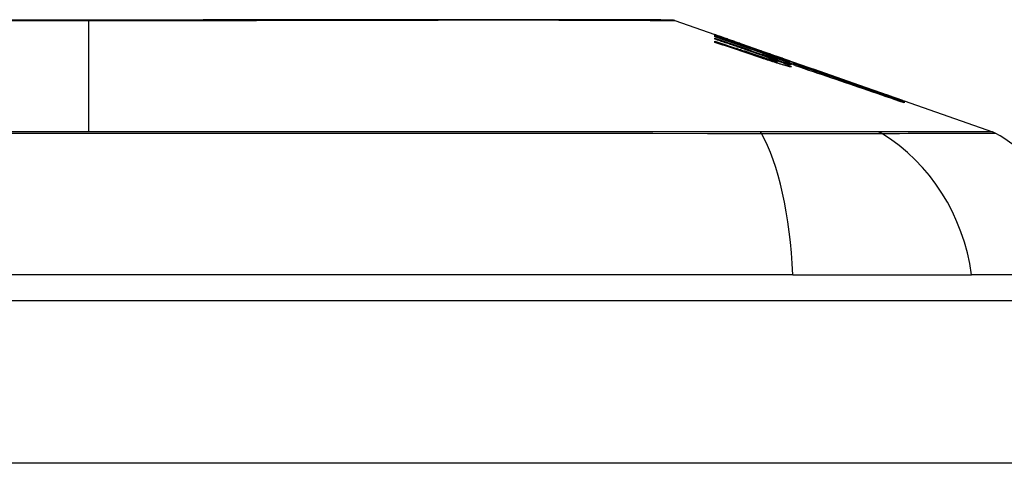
# Model space of a CAD drawing. Header units: inches. Extents: x 20 to 506, y 54 to 236.
# Tile 81 of 245: x 111.86 to 112.459, y 230.33 to 230.6. Entities that reach past the tile are written whole.
import ezdxf

# ---------------------------------------------------------------- set-up
doc = ezdxf.new("R2010")
doc.units = ezdxf.units.IN
doc.header["$MEASUREMENT"] = 0
doc.layers.add('Visible Edges(ANSI)', color=7, linetype='Continuous', lineweight=25)
doc.layers.add('Visible Tangent Edges(ANSI)', color=7, linetype='Continuous', lineweight=25)

msp = doc.modelspace()

# ---------------------------------------------------------------- linework, layer by layer
at = {"layer": 'Visible Edges(ANSI)'}
for p, q in [((112.25876, 230.59982), (112.2832, 230.59126)), ((112.2832, 230.59124), (112.2832, 230.59126)), ((112.2832, 230.5906), (112.2832, 230.59096)), ((112.2832, 230.58996), (112.2832, 230.5904)), ((112.30195, 230.58343), (112.2832, 230.58996)), ((112.2832, 230.58845), (112.2832, 230.5891)), ((112.2832, 230.58648), (112.2832, 230.5873)), ((112.28972, 230.58898), (112.33108, 230.5745)), ((112.29945, 230.58542), (112.29945, 230.58544)), ((112.29945, 230.58542), (112.29945, 230.58519)), ((112.30645, 230.58305), (112.30645, 230.58283)), ((112.31339, 230.58052), (112.31339, 230.58049)), ((112.31339, 230.58049), (112.31339, 230.58028)), ((112.31845, 230.57639), (112.31845, 230.57614)), ((112.3287, 230.57416), (112.3207, 230.57692)), ((112.3207, 230.57692), (112.3207, 230.57683)), ((112.3207, 230.57683), (112.3207, 230.57652)), ((112.32083, 230.57642), (112.32083, 230.57561)), ((112.32083, 230.57501), (112.32083, 230.57398)), ((112.32595, 230.575), (112.33108, 230.57324)), ((112.3287, 230.57533), (112.3287, 230.57525)), ((112.3287, 230.57496), (112.3287, 230.57462)), ((112.3287, 230.57448), (112.3287, 230.57416)), ((112.33108, 230.5744), (112.33108, 230.5745)), ((112.33108, 230.5745), (112.39741, 230.55129)), ((112.33108, 230.5744), (112.33108, 230.57432)), ((112.33108, 230.5737), (112.33108, 230.57416)), ((112.33108, 230.57324), (112.33108, 230.57359)), ((112.33108, 230.57324), (112.33108, 230.57295)), ((112.33221, 230.57228), (112.33221, 230.57226)), ((112.39741, 230.55129), (112.39741, 230.55117)), ((112.39845, 230.55092), (112.39845, 230.5508)), ((112.39845, 230.55092), (112.45229, 230.53208)), ((112.39845, 230.55077), (112.39845, 230.55039)), ((112.39845, 230.55031), (112.39845, 230.54968)), ((112.33063, 230.44517), (111.47326, 230.44517)), ((112.33063, 230.44517), (112.43942, 230.44517)), ((112.51218, 230.44517), (112.43942, 230.44517)), ((68.44795, 230.42942), (116.05295, 230.42942))]:
    msp.add_line(p, q, dxfattribs=at)
at = {"layer": 'Visible Edges(ANSI)', "flags": 128}
for points in [[(112.25714, 230.60009), (112.25671, 230.60009), (112.25543, 230.6001), (112.25329, 230.6001), (112.25032, 230.60011), (112.24652, 230.60012), (112.24188, 230.60014), (112.2364, 230.60015), (112.23011, 230.60016), (112.22302, 230.60018), (112.21516, 230.6002), (112.20656, 230.60021), (112.19727, 230.60023), (112.18727, 230.60025), (112.17658, 230.60026), (112.16523, 230.60028), (112.15325, 230.60028), (112.14067, 230.60028), (112.12749, 230.60026), (112.11378, 230.60025), (112.09958, 230.60023), (112.08487, 230.60021), (112.0697, 230.6002), (112.05411, 230.60018), (112.03816, 230.60016), (112.02191, 230.60015), (112.00541, 230.60014), (111.98865, 230.60012), (111.97165, 230.60011), (111.95446, 230.6001), (111.93714, 230.6001), (111.91976, 230.60009), (111.90239, 230.60009), (111.88501, 230.60009), (111.86761, 230.6001), (111.85024, 230.6001)], [(112.2832, 230.59125), (112.28417, 230.59091), (112.28514, 230.59057), (112.28612, 230.59024), (112.28709, 230.5899), (112.28806, 230.58956), (112.28904, 230.58922), (112.29001, 230.58888), (112.29098, 230.58854), (112.29195, 230.5882), (112.29293, 230.58785), (112.2939, 230.58751), (112.29487, 230.58717), (112.29584, 230.58683), (112.29681, 230.58648), (112.29778, 230.58614), (112.29875, 230.58579), (112.29972, 230.58545), (112.30069, 230.58511), (112.30165, 230.58476), (112.30262, 230.58442), (112.30358, 230.58408), (112.30454, 230.58373), (112.3055, 230.58339), (112.30645, 230.58305)], [(112.29945, 230.58544), (112.29878, 230.58568), (112.29811, 230.58593), (112.29744, 230.58617), (112.29676, 230.58641), (112.29609, 230.58665), (112.29541, 230.58689), (112.29474, 230.58713), (112.29406, 230.58737), (112.29338, 230.58762), (112.29271, 230.58786), (112.29203, 230.5881), (112.29135, 230.58834), (112.29067, 230.58858), (112.28999, 230.58882), (112.28931, 230.58907), (112.28863, 230.58931), (112.28796, 230.58955), (112.28728, 230.58979), (112.2866, 230.59003), (112.28592, 230.59027), (112.28524, 230.59051), (112.28456, 230.59076), (112.28388, 230.591), (112.2832, 230.59124)], [(112.2832, 230.59096), (112.28388, 230.59073), (112.28456, 230.5905), (112.28524, 230.59027), (112.28591, 230.59004), (112.28659, 230.58981), (112.28727, 230.58958), (112.28795, 230.58935), (112.28863, 230.58912), (112.2893, 230.58889), (112.28998, 230.58866), (112.29066, 230.58842), (112.29134, 230.58819), (112.29202, 230.58796), (112.29269, 230.58773), (112.29337, 230.5875), (112.29405, 230.58727), (112.29472, 230.58704), (112.2954, 230.5868), (112.29608, 230.58657), (112.29675, 230.58634), (112.29743, 230.58611), (112.2981, 230.58588), (112.29878, 230.58565), (112.29945, 230.58542)], [(112.3066, 230.58278), (112.30564, 230.5831), (112.30467, 230.58343), (112.3037, 230.58376), (112.30272, 230.58409), (112.30175, 230.58441), (112.30078, 230.58474), (112.29981, 230.58507), (112.29883, 230.5854), (112.29786, 230.58572), (112.29688, 230.58605), (112.2959, 230.58638), (112.29493, 230.5867), (112.29395, 230.58703), (112.29297, 230.58736), (112.292, 230.58768), (112.29102, 230.58801), (112.29004, 230.58833), (112.28906, 230.58866), (112.28809, 230.58898), (112.28711, 230.58931), (112.28613, 230.58963), (112.28515, 230.58996), (112.28418, 230.59028), (112.2832, 230.5906)], [(112.2832, 230.5904), (112.28509, 230.58974), (112.28699, 230.58908), (112.28888, 230.58842), (112.29078, 230.58775), (112.29267, 230.58709), (112.29457, 230.58642), (112.29647, 230.58576), (112.29837, 230.58509), (112.30027, 230.58443), (112.30217, 230.58376), (112.30406, 230.5831), (112.30596, 230.58243), (112.30786, 230.58177), (112.30976, 230.5811), (112.31166, 230.58044), (112.31356, 230.57978), (112.31546, 230.57911), (112.31735, 230.57845), (112.31925, 230.57778), (112.32114, 230.57712), (112.32303, 230.57646), (112.32493, 230.5758), (112.32681, 230.57514), (112.3287, 230.57448)], [(112.2832, 230.5891), (112.2844, 230.58869), (112.2856, 230.58827), (112.28679, 230.58786), (112.28799, 230.58745), (112.28919, 230.58703), (112.29039, 230.58662), (112.29159, 230.58621), (112.29279, 230.58579), (112.29399, 230.58538), (112.29519, 230.58497), (112.29638, 230.58455), (112.29758, 230.58414), (112.29878, 230.58372), (112.29998, 230.58331), (112.30118, 230.5829), (112.30238, 230.58248), (112.30358, 230.58207), (112.30478, 230.58166), (112.30597, 230.58124), (112.30717, 230.58083), (112.30837, 230.58042), (112.30956, 230.58), (112.31076, 230.57959), (112.31195, 230.57918)], [(112.30195, 230.58203), (112.30117, 230.5823), (112.30039, 230.58257), (112.29961, 230.58284), (112.29883, 230.5831), (112.29805, 230.58337), (112.29727, 230.58364), (112.29649, 230.58391), (112.29571, 230.58417), (112.29492, 230.58444), (112.29414, 230.58471), (112.29336, 230.58497), (112.29258, 230.58524), (112.2918, 230.58551), (112.29102, 230.58578), (112.29023, 230.58604), (112.28945, 230.58631), (112.28867, 230.58658), (112.28789, 230.58685), (112.28711, 230.58711), (112.28633, 230.58738), (112.28555, 230.58765), (112.28476, 230.58791), (112.28398, 230.58818), (112.2832, 230.58845)], [(112.2832, 230.5873), (112.2844, 230.5869), (112.2856, 230.5865), (112.28679, 230.58609), (112.28799, 230.58569), (112.28919, 230.58529), (112.29039, 230.58488), (112.29159, 230.58448), (112.29279, 230.58408), (112.29399, 230.58367), (112.29519, 230.58327), (112.29639, 230.58287), (112.29759, 230.58246), (112.29878, 230.58206), (112.29998, 230.58165), (112.30118, 230.58125), (112.30238, 230.58084), (112.30358, 230.58044), (112.30478, 230.58003), (112.30597, 230.57963), (112.30717, 230.57923), (112.30837, 230.57882), (112.30956, 230.57842), (112.31076, 230.57801), (112.31195, 230.57761)], [(112.31177, 230.57692), (112.31058, 230.57732), (112.30939, 230.57772), (112.30821, 230.57811), (112.30702, 230.57851), (112.30583, 230.57891), (112.30464, 230.57931), (112.30345, 230.57971), (112.30226, 230.58011), (112.30107, 230.58051), (112.29988, 230.58091), (112.29868, 230.58131), (112.29749, 230.5817), (112.2963, 230.5821), (112.29511, 230.5825), (112.29392, 230.5829), (112.29273, 230.5833), (112.29154, 230.5837), (112.29034, 230.5841), (112.28915, 230.58449), (112.28796, 230.58489), (112.28677, 230.58529), (112.28558, 230.58568), (112.28439, 230.58608), (112.2832, 230.58648)], [(112.31599, 230.57842), (112.31545, 230.57861), (112.3149, 230.57881), (112.31435, 230.57901), (112.3138, 230.57922), (112.31324, 230.57942), (112.31268, 230.57962), (112.31211, 230.57983), (112.31154, 230.58003), (112.31097, 230.58024), (112.31039, 230.58045), (112.30981, 230.58065), (112.30922, 230.58086), (112.30863, 230.58107), (112.30804, 230.58128), (112.30744, 230.5815), (112.30684, 230.58171), (112.30624, 230.58192), (112.30564, 230.58214), (112.30503, 230.58235), (112.30442, 230.58256), (112.3038, 230.58278), (112.30319, 230.58299), (112.30257, 230.58321), (112.30195, 230.58343)], [(112.31599, 230.57708), (112.31545, 230.57728), (112.3149, 230.57747), (112.31435, 230.57767), (112.31379, 230.57788), (112.31324, 230.57808), (112.31267, 230.57828), (112.3121, 230.57848), (112.31153, 230.57869), (112.31096, 230.57889), (112.31038, 230.5791), (112.3098, 230.57931), (112.30921, 230.57951), (112.30862, 230.57972), (112.30803, 230.57993), (112.30743, 230.58014), (112.30683, 230.58035), (112.30623, 230.58056), (112.30563, 230.58077), (112.30502, 230.58098), (112.30441, 230.58119), (112.3038, 230.5814), (112.30319, 230.58161), (112.30257, 230.58182), (112.30195, 230.58203)], [(112.30645, 230.58305), (112.30738, 230.58273), (112.30831, 230.58241), (112.30924, 230.58209), (112.31017, 230.58177), (112.3111, 230.58145), (112.31203, 230.58113), (112.31296, 230.5808), (112.31389, 230.58048), (112.31482, 230.58016), (112.31574, 230.57984), (112.31667, 230.57952), (112.3176, 230.57919), (112.31853, 230.57887), (112.31946, 230.57855), (112.32039, 230.57823), (112.32132, 230.57791), (112.32224, 230.57758), (112.32317, 230.57726), (112.32409, 230.57694), (112.32502, 230.57662), (112.32594, 230.5763), (112.32686, 230.57597), (112.32778, 230.57565), (112.3287, 230.57533)], [(112.3287, 230.57462), (112.3278, 230.57495), (112.3269, 230.57529), (112.326, 230.57562), (112.32509, 230.57596), (112.32418, 230.5763), (112.32326, 230.57664), (112.32234, 230.57698), (112.32143, 230.57732), (112.32051, 230.57766), (112.31958, 230.578), (112.31866, 230.57834), (112.31773, 230.57868), (112.31681, 230.57902), (112.31588, 230.57937), (112.31495, 230.57971), (112.31403, 230.58005), (112.3131, 230.58039), (112.31217, 230.58073), (112.31124, 230.58107), (112.31031, 230.58142), (112.30938, 230.58176), (112.30845, 230.5821), (112.30753, 230.58244), (112.3066, 230.58278)], [(112.31195, 230.57918), (112.3122, 230.57909), (112.31244, 230.57901), (112.31269, 230.57892), (112.31294, 230.57884), (112.31319, 230.57876), (112.31344, 230.57867), (112.31369, 230.57859), (112.31394, 230.5785), (112.31419, 230.57842), (112.31443, 230.57834), (112.31468, 230.57825), (112.31493, 230.57817), (112.31518, 230.57809), (112.31543, 230.57801), (112.31567, 230.57793), (112.31592, 230.57785), (112.31616, 230.57777), (112.31641, 230.57769), (112.31665, 230.57761), (112.31689, 230.57753), (112.31712, 230.57746), (112.31736, 230.57738), (112.3176, 230.5773), (112.31783, 230.57723)], [(112.3287, 230.57525), (112.32807, 230.57547), (112.32743, 230.57569), (112.32679, 230.57591), (112.32616, 230.57613), (112.32552, 230.57635), (112.32488, 230.57657), (112.32424, 230.57679), (112.32361, 230.57701), (112.32297, 230.57723), (112.32233, 230.57745), (112.32169, 230.57767), (112.32105, 230.57789), (112.32042, 230.57811), (112.31978, 230.57833), (112.31914, 230.57855), (112.3185, 230.57877), (112.31786, 230.57899), (112.31722, 230.57921), (112.31658, 230.57943), (112.31594, 230.57964), (112.3153, 230.57986), (112.31467, 230.58008), (112.31403, 230.5803), (112.31339, 230.58052)], [(112.31339, 230.58049), (112.31403, 230.58026), (112.31467, 230.58003), (112.31531, 230.5798), (112.31595, 230.57957), (112.31659, 230.57934), (112.31723, 230.57911), (112.31787, 230.57888), (112.31851, 230.57864), (112.31915, 230.57841), (112.31979, 230.57818), (112.32043, 230.57795), (112.32107, 230.57772), (112.32171, 230.57749), (112.32235, 230.57726), (112.32299, 230.57703), (112.32363, 230.57679), (112.32426, 230.57656), (112.3249, 230.57633), (112.32554, 230.5761), (112.32617, 230.57587), (112.3268, 230.57564), (112.32744, 230.57541), (112.32807, 230.57518), (112.3287, 230.57496)], [(112.39845, 230.5508), (112.39514, 230.55196), (112.3918, 230.55313), (112.38844, 230.5543), (112.38507, 230.55548), (112.38168, 230.55666), (112.37827, 230.55785), (112.37486, 230.55905), (112.37143, 230.56024), (112.36799, 230.56144), (112.36454, 230.56265), (112.36109, 230.56385), (112.35763, 230.56506), (112.35417, 230.56627), (112.3507, 230.56748), (112.34724, 230.56869), (112.34378, 230.56989), (112.34032, 230.5711), (112.33687, 230.5723), (112.33342, 230.57351), (112.32999, 230.57471), (112.32656, 230.5759), (112.32314, 230.57709), (112.31974, 230.57828), (112.31635, 230.57946)], [(112.31635, 230.57946), (112.31697, 230.57925), (112.31758, 230.57904), (112.3182, 230.57883), (112.31881, 230.57862), (112.31942, 230.57841), (112.32004, 230.5782), (112.32065, 230.57799), (112.32127, 230.57778), (112.32188, 230.57757), (112.32249, 230.57736), (112.32311, 230.57714), (112.32372, 230.57693), (112.32434, 230.57672), (112.32495, 230.57651), (112.32556, 230.5763), (112.32618, 230.57609), (112.32679, 230.57588), (112.3274, 230.57567), (112.32802, 230.57546), (112.32863, 230.57525), (112.32924, 230.57504), (112.32985, 230.57482), (112.33047, 230.57461), (112.33108, 230.5744)], [(112.32395, 230.57302), (112.32346, 230.57317), (112.32296, 230.57332), (112.32246, 230.57348), (112.32196, 230.57363), (112.32146, 230.57379), (112.32096, 230.57394), (112.32045, 230.5741), (112.31994, 230.57426), (112.31943, 230.57442), (112.31892, 230.57459), (112.31841, 230.57475), (112.31789, 230.57491), (112.31738, 230.57508), (112.31687, 230.57524), (112.31635, 230.57541), (112.31584, 230.57557), (112.31533, 230.57574), (112.31482, 230.57591), (112.3143, 230.57608), (112.31379, 230.57624), (112.31329, 230.57641), (112.31278, 230.57658), (112.31227, 230.57675), (112.31177, 230.57692)], [(112.31195, 230.57761), (112.3122, 230.57753), (112.31244, 230.57744), (112.31269, 230.57736), (112.31294, 230.57728), (112.31319, 230.5772), (112.31344, 230.57711), (112.31369, 230.57703), (112.31394, 230.57695), (112.31418, 230.57687), (112.31443, 230.57679), (112.31468, 230.57671), (112.31493, 230.57663), (112.31518, 230.57655), (112.31543, 230.57647), (112.31567, 230.57639), (112.31592, 230.57632), (112.31616, 230.57624), (112.3164, 230.57616), (112.31665, 230.57609), (112.31689, 230.57601), (112.31712, 230.57594), (112.31736, 230.57587), (112.3176, 230.5758), (112.31783, 230.57573)], [(112.3208, 230.57645), (112.32075, 230.57649), (112.32069, 230.57653), (112.32061, 230.57657), (112.32051, 230.57662), (112.32041, 230.57667), (112.32028, 230.57673), (112.32014, 230.57679), (112.31999, 230.57686), (112.31983, 230.57693), (112.31965, 230.57701), (112.31946, 230.57709), (112.31926, 230.57717), (112.31904, 230.57726), (112.31881, 230.57735), (112.31858, 230.57744), (112.31833, 230.57754), (112.31807, 230.57764), (112.3178, 230.57774), (112.31752, 230.57785), (112.31723, 230.57796), (112.31693, 230.57807), (112.31662, 230.57818), (112.31631, 230.5783), (112.31599, 230.57842)], [(112.3208, 230.57505), (112.32075, 230.57509), (112.32069, 230.57513), (112.32061, 230.57518), (112.32051, 230.57523), (112.3204, 230.57529), (112.32028, 230.57535), (112.32014, 230.57542), (112.31999, 230.57549), (112.31983, 230.57556), (112.31965, 230.57564), (112.31946, 230.57572), (112.31925, 230.57581), (112.31904, 230.5759), (112.31881, 230.57599), (112.31857, 230.57609), (112.31832, 230.57619), (112.31806, 230.57629), (112.31779, 230.5764), (112.31752, 230.5765), (112.31723, 230.57661), (112.31693, 230.57673), (112.31662, 230.57684), (112.31631, 230.57696), (112.31599, 230.57708)], [(112.31783, 230.57723), (112.31806, 230.57716), (112.31829, 230.57709), (112.31851, 230.57702), (112.31873, 230.57695), (112.31893, 230.57689), (112.31913, 230.57683), (112.31932, 230.57677), (112.31951, 230.57672), (112.31968, 230.57667), (112.31984, 230.57662), (112.31999, 230.57658), (112.32013, 230.57655), (112.32026, 230.57651), (112.32038, 230.57648), (112.32048, 230.57646), (112.32057, 230.57644), (112.32065, 230.57642), (112.32072, 230.57641), (112.32077, 230.57641), (112.3208, 230.57641), (112.32082, 230.57641), (112.32083, 230.57642), (112.32082, 230.57644), (112.3208, 230.57645)], [(112.31783, 230.57573), (112.31806, 230.57566), (112.31829, 230.57559), (112.31851, 230.57552), (112.31873, 230.57546), (112.31894, 230.5754), (112.31914, 230.57535), (112.31933, 230.57529), (112.31951, 230.57524), (112.31968, 230.5752), (112.31985, 230.57516), (112.32, 230.57512), (112.32014, 230.57509), (112.32027, 230.57506), (112.32038, 230.57503), (112.32049, 230.57501), (112.32058, 230.575), (112.32065, 230.57499), (112.32072, 230.57498), (112.32077, 230.57498), (112.3208, 230.57499), (112.32082, 230.57499), (112.32083, 230.57501), (112.32082, 230.57502), (112.3208, 230.57505)], [(112.32395, 230.5746), (112.32373, 230.57468), (112.3235, 230.57475), (112.32328, 230.57482), (112.32305, 230.57489), (112.32282, 230.57497), (112.3226, 230.57504), (112.32237, 230.57511), (112.32214, 230.57519), (112.32191, 230.57526), (112.32169, 230.57533), (112.32146, 230.57541), (112.32123, 230.57548), (112.321, 230.57556), (112.32077, 230.57563), (112.32054, 230.57571), (112.32031, 230.57578), (112.32008, 230.57586), (112.31984, 230.57593), (112.31961, 230.57601), (112.31938, 230.57608), (112.31915, 230.57616), (112.31892, 230.57624), (112.31868, 230.57631), (112.31845, 230.57639)], [(112.31845, 230.57639), (112.31928, 230.57609), (112.32009, 230.5758), (112.32088, 230.57551), (112.32165, 230.57522), (112.32239, 230.57494), (112.32311, 230.57467), (112.3238, 230.57441), (112.32446, 230.57415), (112.32509, 230.5739), (112.32569, 230.57366), (112.32625, 230.57344), (112.32678, 230.57322), (112.32727, 230.57301), (112.32772, 230.57281), (112.32814, 230.57263), (112.32851, 230.57246), (112.32884, 230.5723), (112.32913, 230.57215), (112.32938, 230.57202), (112.32958, 230.5719), (112.32974, 230.57179), (112.32985, 230.5717), (112.32991, 230.57162), (112.32993, 230.57156)], [(112.3207, 230.57683), (112.32139, 230.57658), (112.32205, 230.57633), (112.3227, 230.57609), (112.32333, 230.57586), (112.32393, 230.57563), (112.32451, 230.57541), (112.32507, 230.57519), (112.3256, 230.57498), (112.32611, 230.57478), (112.32659, 230.57459), (112.32704, 230.57441), (112.32746, 230.57424), (112.32785, 230.57407), (112.32821, 230.57392), (112.32854, 230.57378), (112.32883, 230.57364), (112.32909, 230.57352), (112.32932, 230.57341), (112.32951, 230.57331), (112.32967, 230.57322), (112.32979, 230.57314), (112.32987, 230.57307), (112.32992, 230.57302), (112.32993, 230.57298)], [(112.32245, 230.57728), (112.32559, 230.57618), (112.32874, 230.57508), (112.33191, 230.57398), (112.33508, 230.57288), (112.33826, 230.57177), (112.34144, 230.57066), (112.34463, 230.56955), (112.34783, 230.56843), (112.35102, 230.56732), (112.35422, 230.5662), (112.35742, 230.56509), (112.36062, 230.56397), (112.36382, 230.56286), (112.36701, 230.56174), (112.37019, 230.56063), (112.37338, 230.55952), (112.37655, 230.55841), (112.37971, 230.55731), (112.38287, 230.55621), (112.38601, 230.55511), (112.38914, 230.55402), (112.39226, 230.55293), (112.39537, 230.55185), (112.39845, 230.55077)], [(112.33108, 230.57416), (112.33072, 230.57429), (112.33036, 230.57442), (112.33, 230.57455), (112.32964, 230.57468), (112.32929, 230.57481), (112.32893, 230.57494), (112.32857, 230.57507), (112.32821, 230.5752), (112.32785, 230.57533), (112.32749, 230.57546), (112.32713, 230.57559), (112.32677, 230.57572), (112.32641, 230.57585), (112.32605, 230.57598), (112.32569, 230.57611), (112.32533, 230.57624), (112.32497, 230.57637), (112.32461, 230.5765), (112.32425, 230.57663), (112.32389, 230.57676), (112.32353, 230.57689), (112.32317, 230.57702), (112.32281, 230.57715), (112.32245, 230.57728)], [(112.32993, 230.57298), (112.32991, 230.57296), (112.32987, 230.57296), (112.32981, 230.57296), (112.32972, 230.57297), (112.32961, 230.57298), (112.32947, 230.57301), (112.32931, 230.57304), (112.32913, 230.57308), (112.32893, 230.57313), (112.32871, 230.57319), (112.32847, 230.57325), (112.32821, 230.57332), (112.32793, 230.5734), (112.32763, 230.57348), (112.32732, 230.57357), (112.32699, 230.57367), (112.32665, 230.57377), (112.3263, 230.57388), (112.32593, 230.57399), (112.32555, 230.5741), (112.32516, 230.57422), (112.32477, 230.57435), (112.32436, 230.57447), (112.32395, 230.5746)], [(112.32993, 230.57156), (112.32991, 230.57154), (112.32988, 230.57153), (112.32981, 230.57152), (112.32973, 230.57152), (112.32962, 230.57153), (112.32948, 230.57155), (112.32933, 230.57158), (112.32915, 230.57161), (112.32895, 230.57165), (112.32873, 230.5717), (112.32849, 230.57175), (112.32823, 230.57182), (112.32795, 230.57189), (112.32765, 230.57196), (112.32734, 230.57204), (112.32701, 230.57213), (112.32667, 230.57223), (112.32632, 230.57233), (112.32595, 230.57243), (112.32557, 230.57254), (112.32518, 230.57265), (112.32478, 230.57277), (112.32437, 230.57289), (112.32395, 230.57302)], [(112.3322, 230.57226), (112.3322, 230.5723), (112.33218, 230.57233), (112.33213, 230.57238), (112.33206, 230.57243), (112.33197, 230.5725), (112.33185, 230.57257), (112.3317, 230.57264), (112.33153, 230.57273), (112.33134, 230.57282), (112.33113, 230.57292), (112.33089, 230.57303), (112.33063, 230.57314), (112.33035, 230.57327), (112.33005, 230.57339), (112.32972, 230.57353), (112.32938, 230.57367), (112.32901, 230.57382), (112.32863, 230.57397), (112.32823, 230.57413), (112.32781, 230.57429), (112.32737, 230.57446), (112.32691, 230.57464), (112.32644, 230.57482), (112.32595, 230.575)], [(112.39845, 230.55039), (112.3957, 230.55134), (112.39293, 230.5523), (112.39015, 230.55326), (112.38737, 230.55423), (112.38458, 230.5552), (112.38178, 230.55617), (112.37897, 230.55714), (112.37616, 230.55811), (112.37334, 230.55909), (112.37052, 230.56007), (112.3677, 230.56104), (112.36487, 230.56202), (112.36204, 230.563), (112.35922, 230.56398), (112.35639, 230.56496), (112.35356, 230.56593), (112.35074, 230.56691), (112.34791, 230.56789), (112.3451, 230.56886), (112.34228, 230.56983), (112.33947, 230.5708), (112.33667, 230.57177), (112.33387, 230.57273), (112.33108, 230.5737)], [(112.33108, 230.57359), (112.33387, 230.57263), (112.33667, 230.57166), (112.33947, 230.5707), (112.34228, 230.56973), (112.3451, 230.56876), (112.34792, 230.56779), (112.35074, 230.56681), (112.35356, 230.56584), (112.35639, 230.56486), (112.35922, 230.56389), (112.36204, 230.56291), (112.36487, 230.56193), (112.3677, 230.56096), (112.37052, 230.55998), (112.37334, 230.55901), (112.37616, 230.55803), (112.37897, 230.55706), (112.38177, 230.55609), (112.38457, 230.55512), (112.38737, 230.55415), (112.39015, 230.55319), (112.39293, 230.55223), (112.3957, 230.55127), (112.39845, 230.55031)], [(112.39845, 230.54968), (112.39574, 230.55061), (112.39301, 230.55154), (112.39028, 230.55248), (112.38754, 230.55342), (112.38479, 230.55436), (112.38204, 230.5553), (112.37928, 230.55624), (112.37652, 230.55719), (112.37375, 230.55814), (112.37098, 230.55908), (112.3682, 230.56003), (112.36543, 230.56098), (112.36265, 230.56192), (112.35987, 230.56287), (112.35709, 230.56382), (112.35432, 230.56476), (112.35154, 230.56571), (112.34876, 230.56665), (112.34599, 230.56759), (112.34323, 230.56853), (112.34046, 230.56947), (112.3377, 230.5704), (112.33495, 230.57134), (112.3322, 230.57226)]]:
    msp.add_lwpolyline(points, dxfattribs=at)
at = {"layer": 'Visible Edges(ANSI)'}
for centre, radius, start, end in [((112.25713, 230.59517), 0.00492, 70.70995, 89.82686), ((112.44904, 230.52279), 0.00984, 60.18311, 70.70995), ((112.39521, 230.42885), 0.11811, 7.9413, 60.18311)]:
    msp.add_arc(centre, radius, start, end, dxfattribs=at)
at = {"layer": 'Visible Tangent Edges(ANSI)'}
for p, q in [((111.90195, 230.60009), (111.90195, 230.59982)), ((111.90195, 230.53208), (111.90195, 230.59982)), ((112.31195, 230.57918), (112.31195, 230.57854)), ((112.31195, 230.57761), (112.31195, 230.57686)), ((112.31783, 230.57723), (112.31783, 230.57638)), ((112.31783, 230.57573), (112.31783, 230.57493)), ((112.31075, 230.53212), (112.31028, 230.53211)), ((112.38267, 230.53211), (112.3825, 230.53212)), ((116.05295, 230.33042), (68.44795, 230.33042))]:
    msp.add_line(p, q, dxfattribs=at)
at = {"layer": 'Visible Tangent Edges(ANSI)', "flags": 128}
for points in [[(111.85039, 230.59984), (111.86068, 230.59983), (111.87099, 230.59982), (111.88132, 230.59982), (111.89164, 230.59982), (111.90195, 230.59982)], [(111.90195, 230.59982), (111.91228, 230.59982), (111.92263, 230.59982), (111.93297, 230.59982), (111.94329, 230.59983), (111.95358, 230.59984), (111.96383, 230.59985), (111.97403, 230.59986), (111.98416, 230.59987), (111.9942, 230.59988), (112.00415, 230.59989), (112.014, 230.59991), (112.02377, 230.59992), (112.03345, 230.59994), (112.04303, 230.59995), (112.05249, 230.59997), (112.06183, 230.59999), (112.07103, 230.6), (112.08008, 230.60002), (112.08897, 230.60004), (112.09769, 230.60006), (112.10625, 230.60007), (112.11462, 230.60009), (112.12281, 230.60011), (112.13082, 230.60012)], [(112.13082, 230.60012), (112.13283, 230.60013), (112.13482, 230.60013), (112.13681, 230.60013), (112.13878, 230.60013), (112.14074, 230.60014), (112.14268, 230.60014), (112.14461, 230.60014), (112.14653, 230.60014), (112.14844, 230.60014), (112.15033, 230.60014), (112.15221, 230.60015), (112.15408, 230.60015), (112.15593, 230.60015), (112.15777, 230.60014), (112.1596, 230.60014), (112.16141, 230.60014), (112.16321, 230.60014), (112.16499, 230.60014), (112.16676, 230.60014), (112.16852, 230.60013), (112.17026, 230.60013), (112.17199, 230.60013), (112.17371, 230.60013), (112.17541, 230.60012)], [(112.17541, 230.60012), (112.18192, 230.60011), (112.18821, 230.60009), (112.19425, 230.60007), (112.20006, 230.60006), (112.20562, 230.60004), (112.21093, 230.60002), (112.21598, 230.6), (112.22077, 230.59999), (112.22529, 230.59997), (112.22955, 230.59995), (112.23353, 230.59994), (112.23723, 230.59992), (112.24065, 230.59991), (112.24377, 230.59989), (112.2466, 230.59988), (112.24914, 230.59987), (112.25139, 230.59986), (112.25333, 230.59985), (112.25499, 230.59984), (112.25634, 230.59983), (112.2574, 230.59982), (112.25815, 230.59982), (112.2586, 230.59982), (112.25876, 230.59982)], [(111.8329, 230.53132), (111.8676, 230.53133), (111.90229, 230.53133), (111.93698, 230.53133), (111.97168, 230.53132), (112.00637, 230.53131), (112.04101, 230.5313), (112.07555, 230.53129), (112.10997, 230.53127), (112.1442, 230.53125), (112.17823, 230.53123), (112.212, 230.5312), (112.24548, 230.53118), (112.27865, 230.53115), (112.31153, 230.53113)], [(111.90195, 230.53208), (111.88466, 230.53208), (111.86737, 230.53208), (111.85007, 230.53208)], [(112.31028, 230.53211), (112.29393, 230.53211), (112.2775, 230.53211), (112.261, 230.53211), (112.24442, 230.53211), (112.22777, 230.53211), (112.21103, 230.53211), (112.19422, 230.53211), (112.17734, 230.5321), (112.1604, 230.5321), (112.1434, 230.5321), (112.12634, 230.5321), (112.10923, 230.5321), (112.09208, 230.53209), (112.07489, 230.53209), (112.05766, 230.53209), (112.04041, 230.53209), (112.02313, 230.53209), (112.00583, 230.53208), (111.98852, 230.53208), (111.9712, 230.53208), (111.95388, 230.53208), (111.93657, 230.53208), (111.91926, 230.53208), (111.90195, 230.53208)], [(112.3825, 230.53212), (112.38096, 230.53212), (112.37927, 230.53212), (112.37743, 230.53212), (112.37544, 230.53212), (112.37332, 230.53212), (112.37105, 230.53211), (112.36865, 230.53211), (112.36612, 230.53211), (112.36346, 230.53211), (112.36067, 230.53211), (112.35776, 230.53211), (112.35473, 230.53211), (112.35158, 230.53211), (112.34833, 230.53211), (112.34497, 230.53211), (112.34151, 230.53211), (112.33795, 230.53211), (112.3343, 230.53211), (112.33056, 230.53211), (112.32674, 230.53212), (112.32285, 230.53212), (112.31888, 230.53212), (112.31485, 230.53212), (112.31075, 230.53212)], [(112.31153, 230.53113), (112.31573, 230.53112), (112.31986, 230.53111), (112.32393, 230.5311), (112.32792, 230.53109), (112.33184, 230.53108), (112.33567, 230.53108), (112.33941, 230.53107), (112.34305, 230.53107), (112.3466, 230.53106), (112.35004, 230.53106), (112.35338, 230.53106), (112.35659, 230.53106), (112.35969, 230.53106), (112.36267, 230.53106), (112.36551, 230.53106), (112.36822, 230.53107), (112.3708, 230.53107), (112.37324, 230.53108), (112.37554, 230.53108), (112.37769, 230.53109), (112.37969, 230.5311), (112.38154, 230.53111), (112.38323, 230.53112), (112.38476, 230.53113)], [(112.45229, 230.53208), (112.45217, 230.53208), (112.45181, 230.53208), (112.4512, 230.53208), (112.45035, 230.53208), (112.44925, 230.53208), (112.44791, 230.53208), (112.44632, 230.53209), (112.44449, 230.53209), (112.44242, 230.53209), (112.4401, 230.53209), (112.43754, 230.53209), (112.43474, 230.5321), (112.4317, 230.5321), (112.42841, 230.5321), (112.42489, 230.5321), (112.42112, 230.5321), (112.41713, 230.53211), (112.41289, 230.53211), (112.40843, 230.53211), (112.40373, 230.53211), (112.3988, 230.53211), (112.39365, 230.53211), (112.38831, 230.53211), (112.38267, 230.53211)], [(112.38476, 230.53113), (112.39033, 230.53115), (112.3957, 230.53115), (112.40083, 230.53117), (112.40573, 230.53118), (112.4104, 230.53119), (112.41484, 230.5312), (112.41905, 230.53122), (112.42302, 230.53123), (112.42676, 230.53124), (112.43026, 230.53125), (112.43352, 230.53126), (112.43654, 230.53127), (112.43932, 230.53128), (112.44186, 230.53129), (112.44415, 230.53129), (112.44621, 230.5313), (112.44802, 230.53131), (112.44959, 230.53131), (112.45092, 230.53132), (112.45201, 230.53132), (112.45285, 230.53133), (112.45345, 230.53133), (112.45381, 230.53133), (112.45393, 230.53133)]]:
    msp.add_lwpolyline(points, dxfattribs=at)
at = {"layer": 'Visible Tangent Edges(ANSI)'}
for centre, major_axis, ratio, start_param, end_param in [((112.30991, 230.5226), (0.00003, 0.00984), 0.32572, 5.760249, 6.023956), ((112.29204, 230.42885), (0, 0.11811), 0.32996, 4.850991, 5.75935), ((112.38012, 230.5226), (-0.00008, 0.00984), 0.945463, 5.751833, 6.01554), ((112.32899, 230.42885), (0, 0.11811), 0.943995, 4.850991, 5.75935)]:
    msp.add_ellipse(centre, major_axis=major_axis, ratio=ratio, start_param=start_param, end_param=end_param, dxfattribs=at)

doc.saveas('drawing.dxf')
